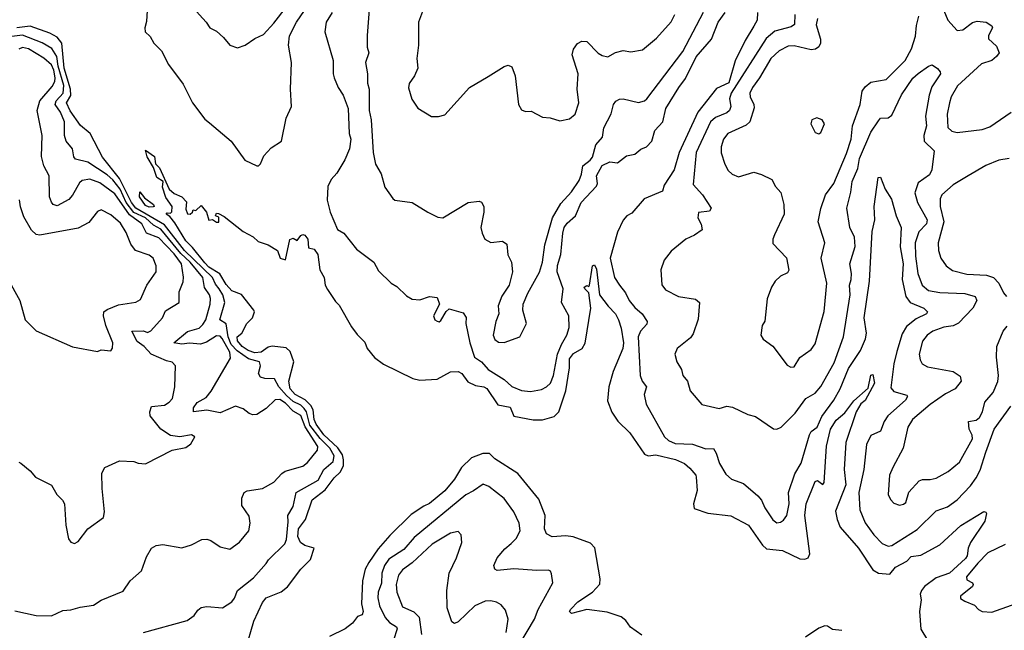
# Model space of a CAD drawing. Extents: x 1493970 to 1595317, y 729910 to 844791.
# Tile 179 of 256: x 1534990 to 1540121, y 794367 to 797547. Entities that reach past the tile are written whole.
import ezdxf

# ---------------------------------------------------------------- set-up
doc = ezdxf.new("R2010")
doc.units = 0

msp = doc.modelspace()

# ---------------------------------------------------------------- linework, layer by layer
at = {"layer": '0CON10XD'}
for points in [[(1535825.5, 797685.5), (1535960.8, 797535), (1535980.8, 797505), (1536015, 797487.1), (1536052.5, 797455)], [(1536818.1, 797695), (1536800, 797465), (1536800.6, 797405), (1536808.9, 797375), (1536792.7, 797325), (1536802.5, 797265), (1536802.4, 797217.6), (1536810.8, 797185), (1536810.9, 797075), (1536821.3, 797025), (1536832.4, 796855), (1536844.5, 796795), (1536872.9, 796745), (1536892, 796675), (1536935, 796616.2), (1536945, 796608), (1537035.8, 796595.8), (1537117.5, 796545), (1537169.5, 796519.5), (1537195, 796516.2), (1537327.5, 796595), (1537385, 796602.5), (1537396.4, 796596.4), (1537408, 796575), (1537408.6, 796545), (1537393.1, 796465), (1537399.2, 796435), (1537414.3, 796404.3), (1537445, 796386.2), (1537505, 796393.8), (1537528.3, 796378.3), (1537533.4, 796323.4), (1537552.5, 796285), (1537557.5, 796235), (1537540, 796165), (1537502.8, 796107.2), (1537483.7, 796056.3), (1537487.5, 796015), (1537470.9, 795975), (1537456.9, 795905), (1537465, 795882.5), (1537485, 795868.6), (1537515, 795865.8), (1537596.7, 795895), (1537631.2, 795965), (1537611.9, 796035), (1537614.3, 796065), (1537637.3, 796122.7), (1537698, 796232), (1537714.4, 796285), (1537726.4, 796375), (1537766, 796515), (1537810.2, 796589.8), (1537865, 796650), (1537905, 796710), (1537918, 796742), (1537925, 796786.9), (1537962.9, 796815), (1537975, 796832), (1537992.1, 796895), (1538027.1, 796935), (1538034.4, 796985), (1538072.1, 797057.9), (1538083.8, 797105), (1538097.1, 797122.9), (1538115.7, 797134.3), (1538135, 797135.6), (1538215, 797115.6), (1538245, 797124.4), (1538258.1, 797135), (1538445, 797381.1), (1538553.5, 797586.5)], [(1537109.2, 797645), (1537068, 797535), (1537068, 797415), (1537060, 797345), (1537063.8, 797295), (1537046.7, 797255), (1537018.8, 797215), (1537016.7, 797193.3), (1537034.1, 797134.1), (1537065, 797086.7), (1537135, 797043.3), (1537173, 797043), (1537205, 797052.5), (1537333.3, 797195), (1537431.7, 797251.7), (1537515, 797303.8), (1537535, 797310), (1537555, 797302.5), (1537571.2, 797255), (1537588.8, 797105), (1537605, 797077.5), (1537625, 797070), (1537655, 797071.2), (1537715, 797040), (1537755, 797036.2), (1537805, 797020), (1537855, 797031.4), (1537885, 797056), (1537903.8, 797115), (1537895.3, 797185), (1537899.6, 797265), (1537869.2, 797365), (1537875.8, 797394.2), (1537897.3, 797422.7), (1537920, 797435), (1537945, 797433.8), (1538005, 797373.3), (1538025, 797361.1), (1538055, 797354.3), (1538095, 797376), (1538135, 797386.2), (1538175, 797380), (1538235, 797390.8), (1538308.5, 797451.5), (1538385, 797536), (1538403.8, 797575)], [(1539779.1, 797659.1), (1539826.7, 797545), (1539875, 797490.9), (1539905, 797495.4), (1539955, 797532.4), (1539980, 797540), (1540026.9, 797535), (1540056.2, 797515), (1540058.5, 797505), (1540039.1, 797465), (1540038, 797448), (1540079.6, 797409.6), (1540093.3, 797375), (1540080.3, 797355), (1540055, 797334), (1540002, 797318), (1539877.5, 797202.5), (1539844.2, 797145), (1539834.7, 797115), (1539823.7, 797055), (1539826.5, 796986.5), (1539847, 796967), (1539875, 796960.4), (1540005, 796976.3), (1540045, 796988.8), (1540157.1, 797065)], [(1535654.5, 797595), (1535651.4, 797538.6), (1535641.2, 797505), (1535644.4, 797485), (1535669.3, 797459.3), (1535689.4, 797425), (1535728.6, 797385), (1535765, 797314.2), (1535840.9, 797210.9), (1535890.6, 797115), (1535955, 797030), (1535979.5, 797009.5), (1536092.5, 796915), (1536163.8, 796815), (1536225, 796786.2), (1536235, 796786.7), (1536245, 796796.7), (1536261.7, 796838.3), (1536300.3, 796879.7), (1536354.3, 796915), (1536378.6, 797035), (1536405.8, 797095), (1536400.2, 797185), (1536406.5, 797325), (1536391.1, 797415), (1536395, 797463.1), (1536431.7, 797535), (1536473.2, 797595)], [(1536052.5, 797455), (1536085, 797414), (1536125, 797400), (1536165, 797414.2), (1536215, 797449.2), (1536259.7, 797470.3), (1536315, 797530), (1536379.5, 797615)], [(1536618.9, 797585), (1536586.1, 797533.9), (1536580, 797485), (1536622.5, 797335), (1536622.9, 797265), (1536628.6, 797245), (1536650, 797195), (1536675.8, 797155), (1536702.1, 797085), (1536706.4, 796955), (1536714.7, 796925), (1536707.6, 796875), (1536685, 796818.1), (1536642.8, 796747.2), (1536612.9, 796715), (1536595, 796678), (1536592.5, 796607.5), (1536608.1, 796545), (1536645.5, 796455.5), (1536679.2, 796435), (1536745, 796352.9), (1536835.8, 796285), (1536859.7, 796239.7), (1536925, 796176), (1536955, 796158), (1537005, 796109.2), (1537035, 796091.9), (1537075, 796088.6), (1537126.1, 796106.1), (1537165, 796100), (1537177.5, 796065), (1537146.2, 796005), (1537153.8, 795985), (1537165, 795976.7), (1537175, 795973.3), (1537185, 795980), (1537211.7, 796028.3), (1537228.3, 796041.7), (1537300.8, 796020.8), (1537316.2, 795996.2), (1537315.5, 795964.5), (1537334.7, 795865), (1537360.5, 795790.5), (1537396.2, 795766.2), (1537431.5, 795725), (1537515, 795672.9), (1537555, 795637.1), (1537605.3, 795615.3), (1537650.9, 795610.9), (1537709.3, 795620.7), (1537735.4, 795634.6), (1537755.6, 795655), (1537771.5, 795695), (1537793.2, 795805), (1537812.5, 795855), (1537840.7, 795905), (1537852.9, 795945), (1537852.2, 796005), (1537813.9, 796073.9), (1537821.6, 796145), (1537790.4, 796235), (1537792.7, 796267.3), (1537810.6, 796325), (1537819.6, 796435), (1537828, 796465), (1537843, 796487), (1537885.6, 796525), (1537915.4, 796594.6), (1537995, 796681.2), (1538000.8, 796695), (1537996.2, 796735), (1538025, 796787.8), (1538065, 796807), (1538105, 796801.5), (1538152.5, 796837.5), (1538195, 796846.9), (1538226.8, 796873.2), (1538256.7, 796885), (1538284.2, 796915), (1538299.4, 796970.6), (1538340.6, 797015), (1538357.3, 797085), (1538424, 797195), (1538459.5, 797240.5), (1538515, 797353.3), (1538594.1, 797445.9), (1538630, 797535), (1538666, 797584)], [(1538834, 797585), (1538832.5, 797545), (1538816.2, 797513.8), (1538770.5, 797439.5), (1538717.6, 797332.4), (1538685, 797219), (1538620.4, 797189.6), (1538523.9, 797066.1), (1538425.9, 796855), (1538400.2, 796765), (1538347.7, 796685), (1538340.4, 796655), (1538243.2, 796615), (1538179.9, 796540.1), (1538153.6, 796525), (1538135, 796503.1), (1538105, 796440), (1538067.5, 796305), (1538089.4, 796205), (1538115.5, 796165), (1538146.1, 796125), (1538166.2, 796085), (1538195, 796049.2), (1538233.8, 796015), (1538259.1, 795975), (1538258.5, 795961.5), (1538224.2, 795925.8), (1538213.2, 795895), (1538223.3, 795695), (1538232.9, 795665), (1538255.6, 795635), (1538243.5, 795595), (1538254.3, 795545), (1538349.6, 795375), (1538371.1, 795355), (1538405, 795340.3), (1538496.7, 795336.7), (1538565, 795311.5), (1538605, 795314.4), (1538619.5, 795289.5), (1538636.4, 795236.4), (1538670.3, 795180.3), (1538700, 795155), (1538761.2, 795131.2), (1538837.1, 795067.1), (1538855.8, 795045.8), (1538873.5, 795005), (1538915, 794942.5), (1538935, 794927.5), (1538955, 794930.8), (1538969.7, 794940.3), (1538987.1, 794965), (1538999.6, 795025), (1538996.2, 795085), (1539028.7, 795181.3), (1539062.3, 795237.7), (1539105.4, 795385), (1539115, 795403.1), (1539145, 795424.4), (1539169.5, 795480.5), (1539231.9, 795565), (1539264.8, 795625), (1539309.4, 795730.6), (1539371.1, 795825), (1539397.2, 795885), (1539402.1, 795915), (1539391.1, 795995), (1539418, 796185), (1539431.5, 796445), (1539445.8, 796505), (1539443.1, 796575), (1539464.1, 796725), (1539475, 796728), (1539500.6, 796665), (1539532.1, 796612.1), (1539556.7, 796525), (1539584, 796465), (1539578, 796365), (1539593.1, 796275), (1539588.5, 796195), (1539608.2, 796105), (1539629.5, 796075), (1539701.9, 796045), (1539721.4, 796025), (1539715.7, 796015), (1539661.2, 795988.8), (1539610.7, 795949.3), (1539588.3, 795911.7), (1539560.8, 795819.2), (1539545.7, 795755), (1539530, 795630), (1539545, 795611.1), (1539612.5, 795592.5), (1539615.7, 795585), (1539606.5, 795565), (1539514, 795485), (1539493.9, 795455), (1539475, 795404.2), (1539425, 795381.9), (1539401.9, 795335), (1539389.1, 795205), (1539362.2, 795085), (1539367.5, 794995), (1539395, 794927.7), (1539441.1, 794865), (1539485, 794820), (1539515, 794805.4), (1539535, 794809.2), (1539667.2, 794892.8), (1539765, 794990), (1539825, 795010.4), (1539875, 795046.2), (1539945, 795120), (1539975, 795161.1), (1539995, 795201.4), (1540023.9, 795295), (1540067.6, 795415), (1540154.7, 795535)], [(1539029.8, 797575), (1539027.1, 797522.9), (1539009.8, 797510.2), (1538925, 797487.9), (1538880.1, 797449.9), (1538697.6, 797165), (1538689.4, 797135), (1538696.5, 797095), (1538689.3, 797075), (1538675, 797062.5), (1538615, 797037.3), (1538589.7, 797015), (1538515.8, 796855), (1538499.8, 796689.8), (1538547.8, 796635), (1538592.5, 796565), (1538585, 796549.4), (1538526.4, 796543.6), (1538523.3, 796515), (1538541.7, 796481.7), (1538547.1, 796452.9), (1538506.7, 796425), (1538461.2, 796405), (1538385, 796342), (1538348.8, 796295), (1538331.2, 796245), (1538335.9, 796165.9), (1538355, 796140), (1538423.3, 796105), (1538511.1, 796091.1), (1538532.2, 796075), (1538525, 795987.5), (1538498.9, 795911.1), (1538485, 795890), (1538416, 795835), (1538404.2, 795805), (1538414.2, 795765), (1538439.2, 795725), (1538446, 795695), (1538469.2, 795665), (1538484.2, 795615), (1538545, 795543.3), (1538635, 795521.9), (1538675, 795534.3), (1538705, 795530), (1538785, 795491.2), (1538825, 795480), (1538917.3, 795417.3), (1538935, 795414.2), (1538958.8, 795425), (1539031.3, 795498.7), (1539086.2, 795573.8), (1539135, 795601.8), (1539165, 795637.5), (1539235, 795760.8), (1539283.3, 795895), (1539318.3, 796115), (1539314.7, 796165), (1539323.4, 796195), (1539323.9, 796225), (1539316.3, 796275), (1539344.3, 796365.7), (1539340.5, 796415), (1539316, 796465), (1539300.4, 796565), (1539320.9, 796649.1), (1539327.2, 796705), (1539356.9, 796773.1), (1539366.5, 796825), (1539425, 796960.8), (1539465, 797020.8), (1539476.3, 797033.7), (1539515, 797036.5), (1539535, 797050.6), (1539585, 797156.7), (1539645, 797242.2), (1539672.2, 797267.8), (1539725, 797305.6), (1539745, 797312), (1539772.7, 797292.7), (1539786.2, 797275), (1539788, 797265), (1539742.7, 797197.3), (1539729.7, 797155), (1539710.8, 797045), (1539715.3, 796995), (1539701.6, 796945), (1539703.1, 796915), (1539755.4, 796865), (1539742.8, 796765), (1539730.5, 796739.5), (1539671.5, 796698.5), (1539654.6, 796645), (1539667.6, 796595), (1539719.2, 796505), (1539714.7, 796485), (1539675, 796443.3), (1539657, 796385), (1539657.4, 796315), (1539670.8, 796225), (1539692.7, 796165), (1539725, 796137.2), (1539785, 796125.9), (1539915, 796121.9), (1539969.2, 796105), (1539977.1, 796085), (1539956.8, 796045), (1539882.7, 795967.3), (1539855, 795952.9), (1539805, 795945.3), (1539747.8, 795925), (1539718.2, 795905), (1539695, 795872.9), (1539677.9, 795805), (1539682.2, 795775), (1539692.9, 795755), (1539720, 795740), (1539855, 795714.5), (1539890.2, 795690.2), (1539895.7, 795665), (1539864.2, 795625), (1539815, 795599.1), (1539735, 795543.1), (1539642.5, 795465), (1539617.8, 795425), (1539593.6, 795315), (1539540, 795215), (1539523.3, 795175), (1539516.2, 795075), (1539527.7, 795047.7), (1539545, 795030), (1539575, 795019.4), (1539595, 795023.3), (1539607, 795033), (1539623, 795087), (1539678, 795145), (1539695, 795152.2), (1539735, 795152.2), (1539765, 795159.5), (1539828.6, 795195), (1539887.4, 795242.6), (1539955.3, 795365), (1539953.5, 795383.5), (1539937.3, 795415), (1539935, 795453.8), (1539975, 795462.4), (1539990.7, 795475), (1540006.6, 795505), (1540020, 795555), (1540062.1, 795605), (1540086.7, 795663.3), (1540090.9, 795695), (1540080.5, 795790.5), (1540081.9, 795845), (1540115, 795924.3), (1540135, 795951.5)], [(1539147, 797553), (1539139.8, 797520.2), (1539163.7, 797446.3), (1539162.5, 797425), (1539153.7, 797406.3), (1539136.2, 797393.8), (1539115, 797390.9), (1539025, 797411.2), (1538995, 797408.8), (1538947.8, 797385), (1538905, 797345.4), (1538845.8, 797245), (1538808.8, 797195), (1538795.3, 797165), (1538795.9, 797145), (1538815.6, 797105.6), (1538817.7, 797087.7), (1538795.3, 797015), (1538775, 796998.6), (1538680, 796955), (1538657.1, 796925), (1538644.5, 796885), (1538645.7, 796854.3), (1538664.3, 796795), (1538682.4, 796762.4), (1538702.7, 796742.7), (1538735, 796728.9), (1538815, 796753.8), (1538855, 796740.6), (1538908.8, 796715), (1538928.3, 796678.3), (1538957, 796647), (1538972, 796585), (1538974, 796535), (1538922.9, 796427.1), (1538914.1, 796404.1), (1538915, 796382.5), (1538985, 796307.5), (1538997.7, 796242.3), (1538991.7, 796228.3), (1538955, 796211.2), (1538926.7, 796185), (1538908, 796155), (1538885.8, 796094.2), (1538873, 795977), (1538858.8, 795955), (1538852.5, 795905), (1538864.1, 795884.1), (1538915, 795846.7), (1538988.8, 795748.8), (1539007.7, 795737.7), (1539025, 795738.8), (1539055, 795788), (1539115, 795830), (1539135, 795860), (1539182.7, 796027.3), (1539196.1, 796175), (1539166.7, 796305), (1539185.8, 796385), (1539151.4, 796495), (1539165.4, 796564.6), (1539189.1, 796635), (1539232.5, 796695), (1539298.7, 796851.3), (1539322, 796925), (1539329.5, 796995), (1539369.8, 797105), (1539379.6, 797175), (1539395, 797197.3), (1539425, 797222.1), (1539505, 797235.4), (1539603.8, 797335), (1539637.5, 797395), (1539658.1, 797461.9), (1539663.1, 797516.9), (1539675.4, 797565)], [(1535635, 794355.7), (1535861.7, 794418.3), (1535898.8, 794445), (1535917.5, 794472.5), (1535935, 794486.2), (1535965, 794491.2), (1536046.6, 794483.4), (1536095, 794515.7), (1536109.1, 794535), (1536124.5, 794575), (1536209, 794641), (1536275, 794714.6), (1536286.4, 794735), (1536371.9, 794818.1), (1536379.5, 794840.5), (1536388.3, 794931.7), (1536386.8, 794965), (1536415, 795012.5), (1536430, 795085), (1536545, 795149), (1536575, 795204.8), (1536624, 795246), (1536628.5, 795275), (1536605.9, 795315), (1536555, 795365.7), (1536502.4, 795435), (1536484.7, 795504.7), (1536473, 795523), (1536455, 795539.5), (1536415, 795559.2), (1536380.9, 795590.9), (1536340, 795635), (1536317.6, 795677.6), (1536268, 795678), (1536243.8, 795685), (1536234.3, 795704.3), (1536245.4, 795745), (1536240, 795765), (1536181.8, 795781.8), (1536123, 795823), (1536092.3, 795855), (1536076.1, 795895), (1536065, 795963.2), (1536031.9, 795985), (1536059.2, 796075), (1536048.1, 796115), (1536028.9, 796145), (1536009.3, 796169.3), (1535993.8, 796205), (1535848.8, 796345), (1535745, 796478.9), (1535594.9, 796565), (1535573.2, 796595), (1535509.8, 796719.8), (1535421.7, 796831.7), (1535357.7, 796955), (1535307.1, 796997.1), (1535252.4, 797072.4), (1535233, 797115), (1535257.1, 797152.9), (1535255.1, 797185), (1535221.5, 797295), (1535208.6, 797425), (1535185, 797456.5), (1535146.8, 797476.8), (1535045, 797512.8), (1534974.7, 797504.7)], [(1534965, 794469.2), (1535075, 794444.6), (1535155, 794443.1), (1535215, 794470.5), (1535257, 794473), (1535305, 794487.3), (1535375, 794497.3), (1535415, 794523.3), (1535528.5, 794571.5), (1535565, 794624.2), (1535625, 794676.2), (1535650.3, 794749.7), (1535677.5, 794795), (1535700.5, 794809.5), (1535735, 794814), (1535835, 794796), (1535885, 794812), (1535939.5, 794840.5), (1535965, 794842), (1535986.7, 794835), (1536035, 794802), (1536085, 794789.2), (1536135, 794825.8), (1536183.1, 794885), (1536191.5, 794925), (1536185, 794962), (1536147, 795017), (1536147.5, 795055), (1536160, 795085), (1536175.8, 795094.2), (1536255, 795105.7), (1536315, 795138), (1536355.6, 795184.4), (1536373.6, 795196.4), (1536465, 795222.7), (1536488.8, 795241.2), (1536542.1, 795305), (1536543.8, 795325), (1536476.8, 795426.8), (1536455, 795485.2), (1536415, 795507.8), (1536375, 795550.1), (1536345, 795569), (1536321.7, 795568.3), (1536275, 795522.1), (1536225, 795491.8), (1536205, 795490), (1536186.1, 795496.1), (1536155, 795520.4), (1536115, 795534.6), (1536035, 795500.3), (1535965, 795514.3), (1535896, 795505), (1535896.2, 795525), (1535915, 795553.2), (1535961.2, 795578.8), (1535988.1, 795611.9), (1536088.8, 795785), (1536084.8, 795815), (1536045, 795886.8), (1536035, 795899.7), (1536015, 795900.5), (1535962.8, 795867.2), (1535932.8, 795857.2), (1535875, 795862.1), (1535835, 795857.9), (1535793.8, 795865), (1535865, 795922.6), (1535925, 795940.3), (1535945, 795959.4), (1535959.7, 795985), (1535982.9, 796065), (1535984.7, 796095), (1535979.1, 796115), (1535952.5, 796152.5), (1535944.8, 796205), (1535878.4, 796285), (1535829.6, 796329.6), (1535725, 796457.1), (1535686.6, 796476.6), (1535645, 796516.2), (1535585, 796542.9), (1535545.2, 796595.2), (1535512.8, 796665), (1535475, 796713), (1535445, 796740.1), (1535345, 796806.1), (1535280.4, 796820.4), (1535272.5, 796832.5), (1535265, 796874.2), (1535231.5, 796915), (1535223.8, 796945), (1535222.7, 797015), (1535201.9, 797065), (1535174.8, 797105), (1535179.9, 797125), (1535216.9, 797165), (1535219.3, 797205), (1535190.6, 797305), (1535182.5, 797355), (1535157.2, 797397.2), (1535107.4, 797427.4), (1535005, 797466), (1534935, 797457.3)], [(1534985, 795242.5), (1534995, 795237.5), (1535045, 795197.5), (1535072.5, 795165), (1535155, 795122.5), (1535182.5, 795075), (1535212.5, 795045), (1535222.5, 795025), (1535230, 794915), (1535243.6, 794843.6), (1535256.4, 794826.4), (1535275, 794820), (1535295, 794830), (1535344.5, 794895.5), (1535426.2, 794955), (1535431.2, 794985), (1535419.2, 795105), (1535418, 795185), (1535433.8, 795215), (1535510.5, 795249.5), (1535585, 795246), (1535607.7, 795237.7), (1535645.7, 795234.3), (1535785, 795306.2), (1535855, 795320), (1535881.7, 795338.3), (1535903.3, 795375), (1535885.7, 795385.7), (1535825, 795374.4), (1535775, 795381.5), (1535725.6, 795415), (1535670, 795485), (1535667.1, 795505), (1535677.5, 795532.5), (1535745, 795540.5), (1535769.4, 795555), (1535785.3, 795574.7), (1535798.2, 795635), (1535801.4, 795745), (1535784.5, 795764.5), (1535755, 795770.9), (1535674.5, 795805), (1535638.8, 795845), (1535601.3, 795871.3), (1535574.6, 795925), (1535635, 795927.2), (1535655, 795918.5), (1535673.8, 795926.2), (1535733.3, 795995), (1535748.9, 796031.1), (1535820, 796075), (1535820.8, 796129.2), (1535841.3, 796181.3), (1535843.4, 796206.6), (1535832.5, 796275), (1535795, 796327.8), (1535715, 796410.5), (1535650.3, 796435), (1535626.5, 796485), (1535561.8, 796531.8), (1535485, 796640.6), (1535408, 796698), (1535355, 796717.1), (1535315, 796709.1), (1535302, 796698), (1535265, 796633.1), (1535245, 796610.5), (1535185, 796577.8), (1535165, 796584.2), (1535156.2, 796596.2), (1535145.3, 796625.3), (1535143.9, 796735), (1535115.8, 796785.8), (1535103.4, 796835), (1535107.3, 796945), (1535080.8, 797075), (1535095.2, 797125), (1535158.8, 797198.8), (1535172.8, 797225), (1535174.8, 797245), (1535167.3, 797285), (1535155, 797311.7), (1535115, 797347.3), (1535035, 797396.3), (1535005, 797403.4), (1534985, 797394.4)], [(1539155, 796952.5), (1539165, 796960), (1539183.3, 797005), (1539171.2, 797025), (1539144.2, 797035.8), (1539117.5, 797025), (1539112.5, 797005), (1539135, 796960), (1539155, 796952.5)], [(1536165.8, 794265), (1536209.4, 794415), (1536255, 794512), (1536275, 794535.6), (1536352.3, 794567.7), (1536385, 794593.5), (1536454.8, 794685.2), (1536504.6, 794735.4), (1536524.2, 794795), (1536475, 794809), (1536453.2, 794825), (1536439, 794855), (1536442.4, 794895), (1536478.8, 794945), (1536514.1, 795045.9), (1536581.5, 795098.5), (1536628.6, 795161.4), (1536659.1, 795190.9), (1536676.6, 795223.4), (1536678, 795255), (1536671.5, 795281.5), (1536648.3, 795318.3), (1536575.5, 795385), (1536535, 795441.3), (1536524.2, 795465), (1536519, 795515), (1536507.8, 795537.8), (1536477.5, 795567.5), (1536425, 795595.9), (1536399.4, 795625), (1536392.7, 795665), (1536418.6, 795765), (1536399.5, 795819.5), (1536378.9, 795838.9), (1536305, 795847.3), (1536285, 795841.7), (1536247.5, 795815), (1536215, 795812.1), (1536179.6, 795825), (1536149.7, 795845), (1536124.2, 795875), (1536123.3, 795895), (1536146.7, 795915), (1536174.2, 795965.8), (1536202.5, 795995), (1536213.3, 796025), (1536210, 796035), (1536145, 796116.2), (1536095, 796134.5), (1536065, 796168.6), (1536033.1, 796223.1), (1535975, 796259.1), (1535955, 796280.4), (1535890.8, 796360.8), (1535855.6, 796395), (1535798.6, 796488.6), (1535772, 796522), (1535753.3, 796535), (1535758.3, 796541.7), (1535775, 796540), (1535783, 796547), (1535784, 796575), (1535751.2, 796621.2), (1535734.2, 796675), (1535737.5, 796705), (1535703.8, 796725), (1535686.9, 796776.9), (1535653.4, 796833.4), (1535645, 796867.5), (1535692.5, 796835), (1535697.1, 796797.1), (1535718.6, 796775), (1535769.5, 796665), (1535795, 796641.5), (1535834.3, 796624.3), (1535858.3, 796598.3), (1535855, 796560), (1535865, 796536.7), (1535877.5, 796535), (1535890, 796545), (1535893, 796557), (1535907, 796553), (1535935, 796580), (1535962.5, 796545), (1535975, 796502.5), (1535995, 796507.5), (1536015, 796492.5), (1536027.5, 796492.5), (1536028.3, 796518.3), (1536010, 796525), (1536015, 796540), (1536025, 796537.5), (1536055, 796522.5), (1536154, 796444), (1536206, 796416), (1536231.7, 796391.7), (1536285, 796374), (1536332.5, 796345), (1536347.5, 796305), (1536375, 796297.5), (1536396.8, 796403.2), (1536415, 796409.2), (1536435, 796396.7), (1536455, 796423.3), (1536465, 796428.8), (1536476.2, 796425), (1536491.2, 796405), (1536495, 796360), (1536525, 796352.5), (1536543.8, 796325), (1536553.8, 796245), (1536575.8, 796205), (1536582.5, 796165), (1536593, 796143), (1536635, 796080), (1536655, 796060), (1536718.1, 795948.1), (1536748, 795908), (1536788.7, 795868.7), (1536801.2, 795835), (1536838.3, 795788.3), (1536885, 795753.8), (1537039.2, 795679.2), (1537075, 795670.5), (1537165, 795675.2), (1537235, 795713.7), (1537274, 795715), (1537294.3, 795704.3), (1537325, 795661.5), (1537365, 795642.1), (1537408, 795635), (1537425, 795626.3), (1537481.2, 795541.2), (1537545, 795530), (1537565, 795483.2), (1537665, 795462.7), (1537715, 795464.1), (1537775, 795480), (1537799.3, 795505), (1537836.4, 795615), (1537854.5, 795735), (1537855, 795781.6), (1537875, 795808.4), (1537920.6, 795835), (1537937.4, 795862.6), (1537966.1, 796045), (1537955.6, 796125.6), (1537934.2, 796145), (1537931.2, 796155), (1537945, 796162.5), (1537955, 796157.5), (1537960, 796165), (1537974.5, 796265.5), (1537985, 796270), (1537995, 796247.5), (1538010.6, 796115), (1538057.2, 796055), (1538094.1, 796015), (1538110, 795985), (1538125, 795940), (1538136, 795865), (1538133, 795835), (1538082.4, 795715), (1538059.3, 795635), (1538052.7, 795562.7), (1538075, 795503.1), (1538107, 795457), (1538169.3, 795395), (1538246.4, 795285), (1538265, 795276.3), (1538305, 795281), (1538407.4, 795257.4), (1538455.1, 795235.1), (1538481.9, 795211.9), (1538513.1, 795175), (1538514.7, 795165), (1538519.6, 795095), (1538501.1, 795025), (1538505, 795001.1), (1538575, 794977.7), (1538695, 794963.5), (1538788.5, 794915), (1538860.7, 794810.7), (1538882.2, 794792.2), (1538965, 794782), (1539055, 794739.2), (1539081.7, 794738.3), (1539098, 794745), (1539106.7, 794765), (1539080.7, 794965), (1539088.7, 795025), (1539135, 795141.9), (1539146.6, 795146.6), (1539175, 795126.7), (1539182.5, 795137.5), (1539193.8, 795326.2), (1539215.2, 795415), (1539245, 795462.3), (1539289.5, 795500.5), (1539337.2, 795562.8), (1539410.9, 795629.1), (1539425, 795696.7), (1539435, 795700), (1539444.4, 795655), (1539396.4, 795563.6), (1539373.5, 795546.5), (1539348.9, 795505), (1539294.6, 795345), (1539286.1, 795205), (1539294.8, 795125), (1539241.7, 794988.3), (1539249.4, 794945), (1539264.6, 794905), (1539360.6, 794795), (1539435, 794681.7), (1539465, 794665.3), (1539525, 794660), (1539553.5, 794696.5), (1539613.1, 794726.9), (1539635, 794751.5), (1539685, 794757.8), (1539785, 794812.9), (1539895, 794913.8), (1540015, 794985.8), (1540025, 794983.3), (1540028.1, 794975), (1540019.1, 794935), (1539945.5, 794824.5), (1539933.3, 794795), (1539927.9, 794755), (1539919.1, 794740.9), (1539835, 794664.8), (1539765, 794640), (1539704.7, 794595), (1539688.5, 794575), (1539681.9, 794555), (1539687.5, 794525), (1539678.9, 794465), (1539685, 794372.5), (1539720, 794315)], [(1540146.1, 796823.9), (1540092.9, 796815), (1540025, 796788), (1539932.7, 796735), (1539855, 796686.7), (1539795, 796634.4), (1539786.4, 796613.6), (1539785.9, 796575), (1539805.3, 796495), (1539775.4, 796385), (1539777.3, 796345), (1539789.5, 796305), (1539817.1, 796265), (1539851.3, 796241.3), (1539925, 796221.9), (1540027.4, 796217.4), (1540063.9, 796203.9), (1540093.1, 796175), (1540116.4, 796125), (1540132.9, 796105)], [(1535395, 795820), (1535415, 795827.5), (1535465, 795823.3), (1535474, 795836), (1535475.6, 795865), (1535438.8, 795955), (1535426.7, 796005), (1535428.1, 796025), (1535445, 796038.5), (1535505, 796062.7), (1535595, 796076.5), (1535619.2, 796090.8), (1535652.2, 796165), (1535700.5, 796235), (1535701.8, 796265), (1535685.5, 796305), (1535665, 796321.8), (1535593.6, 796345), (1535568.7, 796378.7), (1535545, 796439.4), (1535515, 796487.3), (1535465, 796531.8), (1535415, 796557.1), (1535395, 796548.8), (1535349.3, 796490.7), (1535295, 796462.2), (1535095, 796424.5), (1535075, 796427.8), (1535050.9, 796450.9), (1535011.1, 796521.1), (1534993.1, 796573.1), (1534989.5, 796609.5)], [(1535665, 796571.1), (1535645, 796580), (1535614.3, 796625), (1535615, 796650), (1535640, 796620), (1535687.5, 796585), (1535690, 796575), (1535685, 796573.3), (1535665, 796571.1)], [(1534927.5, 796197.5), (1534991.2, 796085), (1535018.8, 795985), (1535075, 795927.5), (1535265, 795843.8), (1535395, 795820)], [(1538231.3, 794341.3), (1538172.7, 794382.7), (1538147.7, 794417.7), (1538125, 794436.7), (1538050.9, 794460.9), (1537945, 794475.5), (1537865, 794454.6), (1537854.7, 794464.7), (1537861.9, 794478.1), (1537898.9, 794515), (1537974.2, 794565.8), (1538012.5, 794607.5), (1538014.7, 794635), (1537987.3, 794797.3), (1537965, 794820.4), (1537874.7, 794854.7), (1537835, 794859.1), (1537764.6, 794854.6), (1537735, 794869.2), (1537724.7, 794895), (1537728.6, 794965), (1537695, 795050.9), (1537585, 795183.8), (1537465, 795260.4), (1537437.9, 795287.9), (1537402.7, 795287.3), (1537345, 795264.7), (1537292.4, 795215), (1537255.8, 795155), (1537205, 795093.2), (1537125, 795028.2), (1537096.7, 795013.3), (1537030.5, 794969.5), (1536918.8, 794861.2), (1536858.7, 794791.3), (1536809.4, 794720.6), (1536790.8, 794685), (1536775.9, 794625), (1536770.6, 794505), (1536780, 794465), (1536775, 794447.5), (1536750.7, 794439.3), (1536723.8, 794405), (1536685.8, 794375), (1536605, 794334.2)], [(1537550.2, 794819.8), (1537576.2, 794845), (1537598.2, 794885), (1537592.2, 794925), (1537565.4, 794985), (1537514, 795054), (1537435, 795115.6), (1537405, 795127.8), (1537355, 795092.7), (1537315, 795073.3), (1537045, 794851.2), (1536991.7, 794788.3), (1536913.2, 794736.8), (1536891.6, 794705), (1536876.1, 794665), (1536875, 794613.3), (1536857.1, 794565), (1536856.7, 794536.7), (1536865.3, 794495), (1536895, 794433.6), (1536917.6, 794407.6), (1536953.9, 794385), (1536957.2, 794375), (1536938, 794315)], [(1537524.8, 794355), (1537534.6, 794424.6), (1537521.3, 794471.3), (1537499.7, 794499.7), (1537475, 794514.3), (1537445, 794520.9), (1537415, 794518.5), (1537361.5, 794495), (1537275, 794411.9), (1537255, 794402), (1537241.7, 794411.7), (1537217.5, 794485), (1537215.6, 794575), (1537227.5, 794665), (1537265.6, 794745), (1537293.3, 794825), (1537290, 794865), (1537275, 794881.9), (1537235, 794873.8), (1537138.5, 794815), (1537035, 794718.2), (1536985, 794681.3), (1536963.3, 794655), (1536950.9, 794605), (1536955.7, 794565), (1536985, 794490), (1537044.2, 794464.2), (1537070.9, 794435), (1537084.5, 794345)], [(1537591.4, 794288.6), (1537672.3, 794425), (1537691.3, 794475), (1537768, 794615), (1537761.7, 794661.7), (1537755.9, 794675.9), (1537745, 794681.2), (1537685, 794679.1), (1537565, 794687.4), (1537478.2, 794678.2), (1537465.7, 794685), (1537460.5, 794705), (1537477.3, 794745), (1537517.7, 794792.3), (1537550.2, 794819.8)], [(1540125, 794813.8), (1540035, 794771.4), (1539983.1, 794716.9), (1539924.6, 794645), (1539925, 794629.2), (1539954.3, 794614.3), (1539959.2, 794605), (1539954.4, 794595), (1539892.9, 794545), (1539893.3, 794533.3), (1539915, 794518.1), (1539965, 794498.6), (1539986, 794475), (1540005, 794464.3), (1540055, 794461.1), (1540285, 794543.1)], [(1539275, 794365.3), (1539225, 794370.9), (1539199.4, 794389.4), (1539185, 794390), (1539155, 794378.7), (1539085, 794330.6)]]:
    msp.add_lwpolyline(points, dxfattribs=at)

doc.saveas('drawing.dxf')
